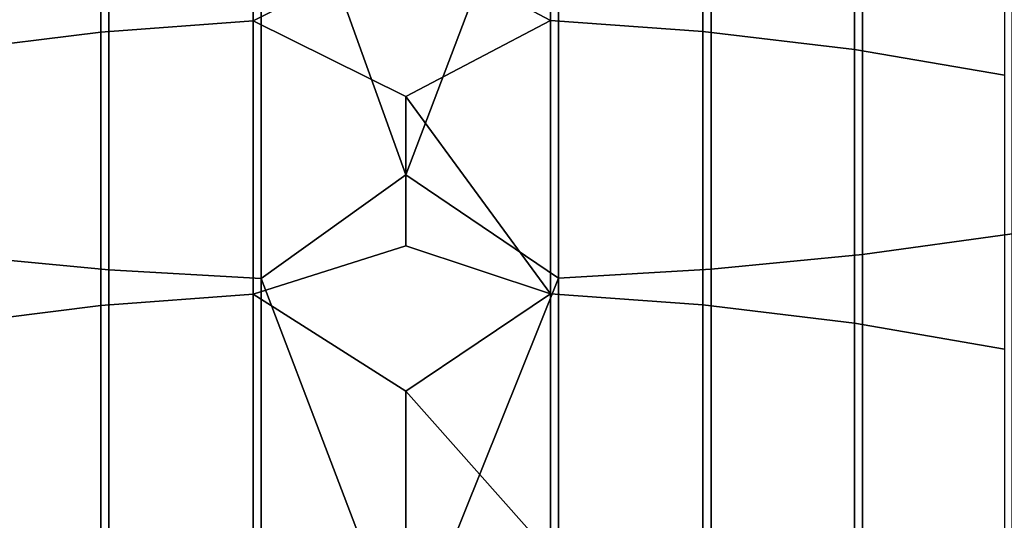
# Model space of a CAD drawing. Header units: metres. Extents: x -28 to 70, y -212 to 28.
# Tile 47 of 239: x -1.73 to 2.67, y -177.48 to -175.24. Entities that reach past the tile are written whole.
import ezdxf

# ---------------------------------------------------------------- set-up
doc = ezdxf.new("R2010")
doc.units = ezdxf.units.M
doc.layers.add('solid_10_261_102_XXX', color=7, linetype='CONTINUOUS')

msp = doc.modelspace()

# ---------------------------------------------------------------- linework, layer by layer
at = {"layer": 'solid_10_261_102_XXX'}
for points in [[(0.682211, -174.13559, 398.159119), (0, -173.720352, 398.550293), (-0.64609, -174.136917, 398.160645), (0, -175.937012, 396.557953)], [(0.64609, -173.968597, 362.09671), (0.64609, -175.246567, 360.058441), (0, -174.902374, 360.586456), (0, -174.201584, 361.701782)], [(1.326928, -174.015991, 362.12735), (1.326928, -175.294769, 360.087769), (0.64609, -175.246567, 360.058441), (0.64609, -173.968597, 362.09671)], [(2.039085, -174.032425, 398.042419), (2.039085, -176.292206, 395.989014), (2.708631, -176.199539, 395.889771), (2.708631, -173.94249, 397.940704)], [(-0.682211, -173.970291, 362.097809), (-0.682211, -175.248276, 360.059479), (-1.362875, -175.298248, 360.089874), (-1.362875, -174.019409, 362.129547)], [(0, -174.902374, 360.586456), (-0.682211, -175.248276, 360.059479), (-0.682211, -173.970291, 362.097809)], [(-1.362875, -174.019409, 362.129547), (-1.362875, -175.298248, 360.089874), (-2.039085, -175.381363, 360.140411), (-2.039085, -174.10112, 362.182343)], [(-2.00343, -174.036469, 398.047028), (-2.00343, -176.296387, 395.993469), (-1.326928, -176.361389, 396.06308), (-1.326928, -174.099548, 398.118378)], [(2.00343, -174.095978, 362.179016), (2.00343, -175.376144, 360.137238), (1.326928, -175.294769, 360.087769), (1.326928, -174.015991, 362.12735)], [(1.362875, -174.096848, 398.115326), (1.362875, -176.358612, 396.060089), (2.039085, -176.292206, 395.989014), (2.039085, -174.032425, 398.042419)], [(-1.326928, -174.099548, 398.118378), (-1.326928, -176.361389, 396.06308), (-0.64609, -176.399887, 396.104309), (-0.64609, -174.136917, 398.160645)], [(0.682211, -174.13559, 398.159119), (0.682211, -176.398529, 396.102844), (1.362875, -176.358612, 396.060089), (1.362875, -174.096848, 398.115326)], [(2.673383, -174.208313, 362.251617), (2.673383, -175.490417, 360.206726), (2.00343, -175.376144, 360.137238), (2.00343, -174.095978, 362.179016)], [(-0.64609, -174.136917, 398.160645), (-0.64609, -176.399887, 396.104309), (0, -175.937012, 396.557953)], [(0.682211, -174.13559, 398.159119), (0, -175.937012, 396.557953), (0.682211, -176.398529, 396.102844)], [(0.64609, -175.246567, 360.058441), (0, -175.586411, 359.460785), (-0.682211, -175.248276, 360.059479), (0, -174.902374, 360.586456)], [(-0.682211, -175.248276, 360.059479), (-0.682211, -176.470108, 357.98703), (-1.362875, -176.520889, 358.016052), (-1.362875, -175.298248, 360.089874)], [(0, -175.586411, 359.460785), (0, -176.25354, 358.325012), (-0.682211, -176.470108, 357.98703), (-0.682211, -175.248276, 360.059479)], [(0.64609, -175.246567, 360.058441), (0.64609, -176.468369, 357.986023), (0, -175.586411, 359.460785)], [(1.326928, -175.294769, 360.087769), (1.326928, -176.517365, 358.014008), (0.64609, -176.468369, 357.986023), (0.64609, -175.246567, 360.058441)], [(-1.362875, -175.298248, 360.089874), (-1.362875, -176.520889, 358.016052), (-2.039085, -176.605362, 358.064301), (-2.039085, -175.381363, 360.140411)], [(2.00343, -175.376144, 360.137238), (2.00343, -176.600052, 358.061249), (1.326928, -176.517365, 358.014008), (1.326928, -175.294769, 360.087769)], [(2.673383, -175.490417, 360.206726), (2.673383, -176.716171, 358.127594), (2.00343, -176.600052, 358.061249), (2.00343, -175.376144, 360.137238)], [(0.64609, -176.468369, 357.986023), (0, -176.25354, 358.325012), (0, -175.586411, 359.460785)], [(0.682211, -176.398529, 396.102844), (0, -175.937012, 396.557953), (-0.64609, -176.399887, 396.104309), (0, -178.099854, 394.507324)], [(2.039085, -176.292206, 395.989014), (2.039085, -178.495056, 393.874603), (2.708631, -178.399719, 393.777954), (2.708631, -176.199539, 395.889771)], [(0.64609, -176.468369, 357.986023), (0, -176.903595, 357.179352), (-0.682211, -176.470108, 357.98703), (0, -176.25354, 358.325012)], [(-2.00343, -176.296387, 395.993469), (-2.00343, -178.499359, 393.878967), (-1.326928, -178.566238, 393.946777), (-1.326928, -176.361389, 396.06308)], [(1.362875, -176.358612, 396.060089), (1.362875, -178.56337, 393.943878), (2.039085, -178.495056, 393.874603), (2.039085, -176.292206, 395.989014)], [(-1.326928, -176.361389, 396.06308), (-1.326928, -178.566238, 393.946777), (-0.64609, -178.60585, 393.986938), (-0.64609, -176.399887, 396.104309)], [(0.682211, -176.398529, 396.102844), (0.682211, -178.604446, 393.985504), (1.362875, -178.56337, 393.943878), (1.362875, -176.358612, 396.060089)], [(-0.64609, -176.399887, 396.104309), (-0.64609, -178.60585, 393.986938), (0, -178.099854, 394.507324)], [(0.682211, -176.398529, 396.102844), (0, -178.099854, 394.507324), (0.682211, -178.604446, 393.985504)], [(-0.682211, -176.470108, 357.98703), (-0.682211, -177.634888, 355.881958), (-1.362875, -177.686432, 355.909576), (-1.362875, -176.520889, 358.016052)], [(0, -176.903595, 357.179352), (0, -177.536438, 356.024139), (-0.682211, -177.634888, 355.881958), (-0.682211, -176.470108, 357.98703)], [(0.64609, -176.468369, 357.986023), (0.64609, -177.633118, 355.881012), (0, -176.903595, 357.179352)], [(1.326928, -176.517365, 358.014008), (1.326928, -177.682846, 355.907654), (0.64609, -177.633118, 355.881012), (0.64609, -176.468369, 357.986023)], [(-1.362875, -176.520889, 358.016052), (-1.362875, -177.686432, 355.909576), (-2.039085, -177.772202, 355.955505), (-2.039085, -176.605362, 358.064301)], [(2.00343, -176.600052, 358.061249), (2.00343, -177.7668, 355.952606), (1.326928, -177.682846, 355.907654), (1.326928, -176.517365, 358.014008)], [(2.673383, -176.716171, 358.127594), (2.673383, -177.884689, 356.015747), (2.00343, -177.7668, 355.952606), (2.00343, -176.600052, 358.061249)], [(0.64609, -177.633118, 355.881012), (0, -177.536438, 356.024139), (0, -176.903595, 357.179352)]]:
    msp.add_3dface(points, dxfattribs=at)

doc.saveas('drawing.dxf')
